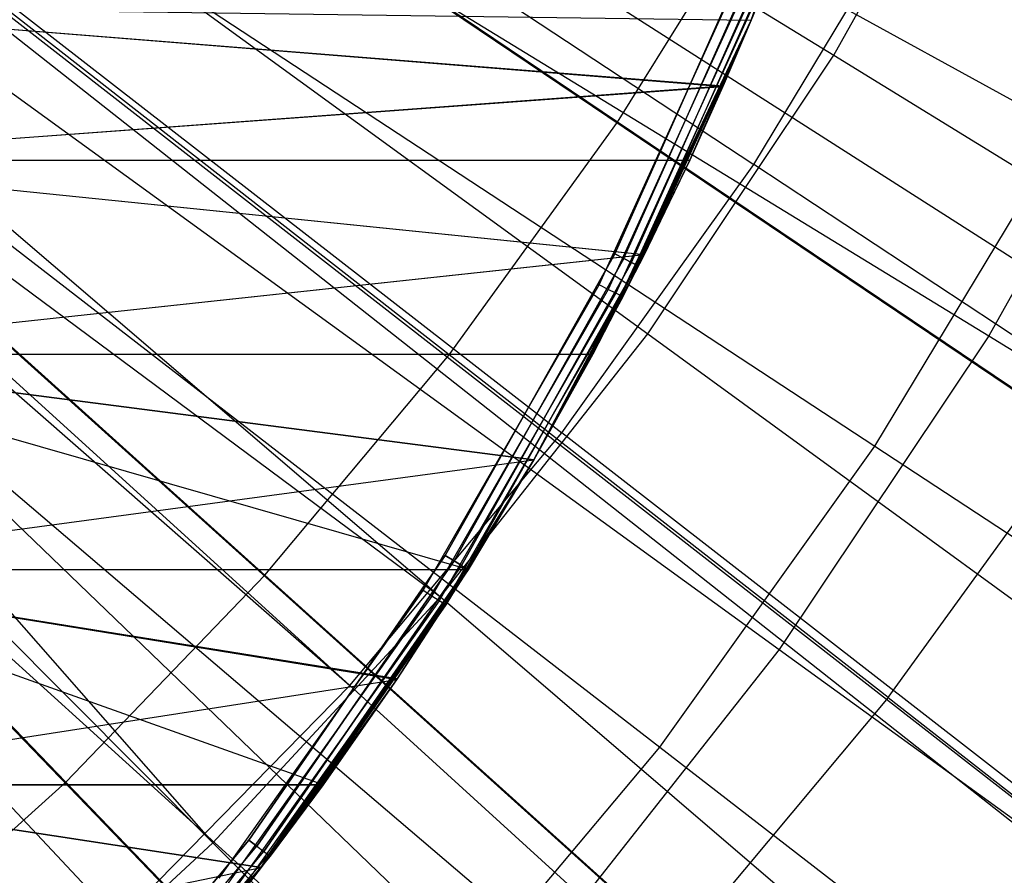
# Model space of a CAD drawing. Extents: x 0.05 to 6.09, y -3 to 3.03.
# Tile 60 of 124: x 3.51 to 3.65, y -0.44 to -0.31. Entities that reach past the tile are written whole.
import ezdxf

# ---------------------------------------------------------------- set-up
doc = ezdxf.new("R2010")
doc.units = 0
doc.header["$MEASUREMENT"] = 0
doc.layers.get('0').update_dxf_attribs({"color": 13, "linetype": 'CONTINUOUS'})

# ---------------------------------------------------------------- blocks, each defined once
blk = doc.blocks.new('PROFILE_SNOW_BALL_PLAFON_P')
at = {"color": 0}
for p, q in [((3.24739, -0.084, 6.41731), (3.8416, -0.464, 6.19636)), ((3.24739, -0.084, 6.41731), (3.8416, -0.464, 6.19636)), ((3.24503, -0.0876, 6.41733), (3.82996, -0.48179, 6.19645)), ((3.24503, -0.0876, 6.41733), (3.82996, -0.48179, 6.19645)), ((3.23722, -0.09834, 6.41739), (3.79132, -0.53491, 6.19673)), ((3.23722, -0.09834, 6.41739), (3.79132, -0.53491, 6.19673)), ((3.23722, -0.09834, 6.41739), (3.7937, -0.53187, 6.19672)), ((3.23722, -0.09834, 6.41739), (3.7937, -0.53187, 6.19672)), ((3.22968, -0.10732, 6.41744), (3.75404, -0.5793, 6.19701)), ((3.22968, -0.10732, 6.41744), (3.75404, -0.5793, 6.19701)), ((3.2257, -0.11162, 6.41747), (3.73433, -0.60056, 6.19716)), ((3.2257, -0.11162, 6.41747), (3.73433, -0.60056, 6.19716)), ((3.22101, -0.11633, 6.41751), (3.71116, -0.62385, 6.19733)), ((3.22101, -0.11633, 6.41751), (3.71116, -0.62385, 6.19733)), ((3.59751, -0.325, 6.31129), (3.52882, -0.27871, 6.33807)), ((3.59751, -0.325, 6.31129), (3.52882, -0.27871, 6.33807)), ((3.59751, -0.325, 6.31129), (3.61982, -0.28917, 6.31113)), ((3.59751, -0.325, 6.31129), (3.61982, -0.28917, 6.31113)), ((3.61774, -0.29794, 6.43905), (3.59708, -0.34438, 6.43905)), ((3.61774, -0.29794, 6.43905), (3.59708, -0.34438, 6.43905)), ((3.61774, -0.29795, 7.47534), (3.59708, -0.34438, 7.47534)), ((3.59708, -0.34438, 7.29535), (3.61774, -0.29795, 7.29535)), ((3.61774, -0.29795, 7.47534), (3.59708, -0.34438, 7.47534)), ((3.59708, -0.34438, 7.29535), (3.61774, -0.29795, 7.29535)), ((3.59843, -0.34505, 6.43935), (3.61915, -0.29849, 6.43935)), ((3.59843, -0.34505, 6.43935), (3.61915, -0.29849, 6.43935)), ((3.59843, -0.34505, 7.47564), (3.61915, -0.29849, 7.47564)), ((3.59843, -0.34505, 7.47564), (3.61915, -0.29849, 7.47564)), ((3.59843, -0.34505, 7.29505), (3.61915, -0.29849, 7.29505)), ((3.59843, -0.34505, 7.29505), (3.61915, -0.29849, 7.29505)), ((3.59957, -0.34563, 6.4402), (3.62034, -0.29896, 6.4402)), ((3.59957, -0.34563, 6.4402), (3.62034, -0.29896, 6.4402)), ((3.59957, -0.34563, 7.47649), (3.62034, -0.29896, 7.47649)), ((3.59957, -0.34563, 7.47649), (3.62034, -0.29896, 7.47649)), ((3.59957, -0.34563, 7.2942), (3.62034, -0.29896, 7.2942)), ((3.59957, -0.34563, 7.2942), (3.62034, -0.29896, 7.2942)), ((3.60033, -0.34601, 6.44148), (3.62113, -0.29927, 6.44148)), ((3.60033, -0.34601, 6.44148), (3.62113, -0.29927, 6.44148)), ((3.60033, -0.34601, 7.47777), (3.62113, -0.29927, 7.47777)), ((3.60033, -0.34601, 7.47777), (3.62113, -0.29927, 7.47777)), ((3.60033, -0.34601, 7.29292), (3.62113, -0.29927, 7.29292)), ((3.60033, -0.34601, 7.29292), (3.62113, -0.29927, 7.29292)), ((3.61712, -0.31005, 6.44299), (3.62113, -0.29927, 6.44148)), ((3.61712, -0.31005, 7.47927), (3.62113, -0.29927, 7.47777)), ((3.61712, -0.31005, 7.29141), (3.62113, -0.29927, 7.29292)), ((3.62141, -0.29938, 7.29141), (3.61712, -0.31005, 6.89571)), ((3.62141, -0.29938, 7.29141), (3.61712, -0.31005, 6.89571)), ((3.62141, -0.29938, 7.29141), (3.61712, -0.31005, 7.29141)), ((3.61712, -0.31005, 6.44299), (3.62141, -0.29938, 6.44299)), ((3.61712, -0.31005, 7.47927), (3.62141, -0.29938, 7.47927)), ((3.59478, -0.3489, 7.55126), (3.61625, -0.30172, 7.55126)), ((3.59478, -0.3489, 7.55126), (3.61625, -0.30172, 7.55126)), ((3.61765, -0.30228, 7.55096), (3.59612, -0.34959, 7.55096)), ((3.61765, -0.30228, 7.55096), (3.59612, -0.34959, 7.55096)), ((3.61884, -0.30275, 7.5501), (3.59726, -0.35017, 7.5501)), ((3.61884, -0.30275, 7.5501), (3.59726, -0.35017, 7.5501)), ((3.61963, -0.30307, 7.54882), (3.59802, -0.35056, 7.54882)), ((3.61963, -0.30307, 7.54882), (3.59802, -0.35056, 7.54882)), ((3.61712, -0.31005, 7.54732), (3.61963, -0.30307, 7.54882)), ((3.61991, -0.30318, 7.54732), (3.61712, -0.31005, 7.47927)), ((3.61991, -0.30318, 7.54732), (3.61712, -0.31005, 7.47927)), ((3.61991, -0.30318, 7.54732), (3.61712, -0.31005, 7.54732)), ((3.46539, -0.30794, 6.77258), (3.61297, -0.31977, 6.75901)), ((3.46539, -0.30794, 6.77258), (3.61297, -0.31977, 6.75901)), ((3.46539, -0.30794, 6.89292), (3.613, -0.3197, 6.90643)), ((3.46539, -0.30794, 6.89292), (3.613, -0.3197, 6.90643)), ((3.46539, -0.30794, 6.89292), (3.61712, -0.31005, 6.89571)), ((3.46539, -0.30794, 6.89292), (3.61712, -0.31005, 6.89571)), ((3.61798, -0.30794, 6.77258), (3.61712, -0.31005, 6.44299)), ((3.61798, -0.30794, 6.77258), (3.61712, -0.31005, 6.44299)), ((3.61712, -0.31005, 6.89571), (3.61798, -0.30796, 6.89294)), ((3.61712, -0.31005, 6.89571), (3.61798, -0.30796, 6.89294)), ((3.57276, -0.35919, 6.31147), (3.50746, -0.3082, 6.33823)), ((3.57276, -0.35919, 6.31147), (3.50746, -0.3082, 6.33823)), ((3.59386, -0.35913, 6.9301), (3.61712, -0.31005, 7.29141)), ((3.59386, -0.35913, 6.9301), (3.61712, -0.31005, 7.29141)), ((3.59386, -0.35913, 6.7354), (3.61712, -0.31005, 6.44299)), ((3.59386, -0.35913, 6.7354), (3.61712, -0.31005, 6.44299)), ((3.59802, -0.35056, 7.54882), (3.61712, -0.31005, 7.54732)), ((3.59802, -0.35056, 7.54882), (3.61712, -0.31005, 7.54732)), ((3.61712, -0.31005, 7.54732), (3.59828, -0.3507, 7.54732)), ((3.61712, -0.31005, 7.54732), (3.59828, -0.3507, 7.54732)), ((3.61712, -0.31005, 6.44299), (3.60033, -0.34601, 6.44148)), ((3.61712, -0.31005, 6.44299), (3.60033, -0.34601, 6.44148)), ((3.60033, -0.34601, 7.47777), (3.61712, -0.31005, 7.47927)), ((3.60033, -0.34601, 7.47777), (3.61712, -0.31005, 7.47927)), ((3.60033, -0.34601, 7.29292), (3.61712, -0.31005, 7.29141)), ((3.60033, -0.34601, 7.29292), (3.61712, -0.31005, 7.29141)), ((3.61712, -0.31005, 7.29141), (3.6006, -0.34614, 7.29141)), ((3.6006, -0.34614, 6.44299), (3.61712, -0.31005, 6.44299)), ((3.61712, -0.31005, 7.54732), (3.6006, -0.34614, 7.47927)), ((3.6006, -0.34614, 7.47927), (3.61712, -0.31005, 7.47927)), ((3.61712, -0.31005, 7.54732), (3.6006, -0.34614, 7.47927)), ((3.6006, -0.34614, 6.44299), (3.61712, -0.31005, 6.44299)), ((3.6006, -0.34614, 7.47927), (3.61712, -0.31005, 7.47927)), ((3.61712, -0.31005, 7.29141), (3.6006, -0.34614, 7.29141)), ((3.60143, -0.34448, 6.74145), (3.61712, -0.31005, 6.44299)), ((3.60143, -0.34448, 6.74145), (3.61712, -0.31005, 6.44299)), ((3.60144, -0.34447, 6.92405), (3.61712, -0.31005, 7.29141)), ((3.60144, -0.34447, 6.92405), (3.61712, -0.31005, 7.29141)), ((3.61712, -0.31005, 7.29141), (3.6081, -0.33059, 6.91556)), ((3.61712, -0.31005, 7.29141), (3.6081, -0.33059, 6.91556)), ((3.6081, -0.33059, 6.74994), (3.61712, -0.31005, 6.44299)), ((3.6081, -0.33059, 6.74994), (3.61712, -0.31005, 6.44299)), ((3.61718, -0.30988, 6.77001), (3.61297, -0.31977, 6.75901)), ((3.61718, -0.30988, 6.77001), (3.61297, -0.31977, 6.75901)), ((3.61712, -0.31005, 6.44299), (3.61297, -0.31977, 6.75901)), ((3.61712, -0.31005, 6.44299), (3.61297, -0.31977, 6.75901)), ((3.61712, -0.31005, 7.29141), (3.613, -0.3197, 6.90643)), ((3.613, -0.3197, 6.90643), (3.61712, -0.31005, 6.89571)), ((3.61712, -0.31005, 7.29141), (3.613, -0.3197, 6.90643)), ((3.613, -0.3197, 6.90643), (3.61712, -0.31005, 6.89571)), ((3.61718, -0.30988, 6.77001), (3.61712, -0.31005, 6.44299)), ((3.61718, -0.30988, 6.77001), (3.61712, -0.31005, 6.44299)), ((3.61712, -0.31005, 7.29141), (3.61712, -0.31005, 6.89571)), ((3.61712, -0.31005, 7.29141), (3.61712, -0.31005, 6.89571)), ((3.61712, -0.31005, 7.54732), (3.61712, -0.31005, 7.47927)), ((3.61712, -0.31005, 7.54732), (3.61712, -0.31005, 7.47927)), ((3.46539, -0.33059, 6.91556), (3.613, -0.3197, 6.90643)), ((3.46539, -0.33059, 6.91556), (3.613, -0.3197, 6.90643)), ((3.6081, -0.33059, 6.91556), (3.613, -0.3197, 6.90643)), ((3.6081, -0.33059, 6.91556), (3.613, -0.3197, 6.90643)), ((3.46539, -0.33059, 6.74994), (3.61297, -0.31977, 6.75901)), ((3.46539, -0.33059, 6.74994), (3.61297, -0.31977, 6.75901)), ((3.61297, -0.31977, 6.75901), (3.6081, -0.33059, 6.74994)), ((3.61297, -0.31977, 6.75901), (3.6081, -0.33059, 6.74994)), ((3.57276, -0.35919, 6.31147), (3.59751, -0.325, 6.31129)), ((3.57276, -0.35919, 6.31147), (3.59751, -0.325, 6.31129)), ((3.66537, -0.37076, 6.28172), (3.59751, -0.325, 6.31129)), ((3.66537, -0.37076, 6.28172), (3.59751, -0.325, 6.31129)), ((3.46539, -0.33059, 6.74994), (3.6081, -0.33059, 6.74994)), ((3.46539, -0.33059, 6.74994), (3.6081, -0.33059, 6.74994)), ((3.46539, -0.33059, 6.74994), (3.60143, -0.34448, 6.74145)), ((3.46539, -0.33059, 6.74994), (3.60143, -0.34448, 6.74145)), ((3.46539, -0.33059, 6.91556), (3.60144, -0.34447, 6.92405)), ((3.46539, -0.33059, 6.91556), (3.60144, -0.34447, 6.92405)), ((3.46539, -0.33059, 6.91556), (3.6081, -0.33059, 6.91556)), ((3.46539, -0.33059, 6.91556), (3.6081, -0.33059, 6.91556)), ((3.6081, -0.33059, 6.74994), (3.60143, -0.34448, 6.74145)), ((3.6081, -0.33059, 6.74994), (3.60143, -0.34448, 6.74145)), ((3.60144, -0.34447, 6.92405), (3.6081, -0.33059, 6.91556)), ((3.60144, -0.34447, 6.92405), (3.6081, -0.33059, 6.91556)), ((3.54568, -0.39158, 6.31168), (3.4841, -0.33614, 6.3384)), ((3.54568, -0.39158, 6.31168), (3.4841, -0.33614, 6.3384)), ((3.46539, -0.35913, 6.9301), (3.60144, -0.34447, 6.92405)), ((3.46539, -0.35913, 6.9301), (3.60144, -0.34447, 6.92405)), ((3.46539, -0.35913, 6.7354), (3.60143, -0.34448, 6.74145)), ((3.46539, -0.35913, 6.7354), (3.60143, -0.34448, 6.74145)), ((3.59708, -0.34438, 6.43905), (3.57219, -0.38869, 6.43905)), ((3.59708, -0.34438, 7.47534), (3.57219, -0.38869, 7.47534)), ((3.57219, -0.38869, 7.29535), (3.59708, -0.34438, 7.29535)), ((3.59708, -0.34438, 6.43905), (3.57219, -0.38869, 6.43905)), ((3.59708, -0.34438, 7.47534), (3.57219, -0.38869, 7.47534)), ((3.57219, -0.38869, 7.29535), (3.59708, -0.34438, 7.29535)), ((3.57347, -0.38949, 6.43935), (3.59843, -0.34505, 6.43935)), ((3.57347, -0.38949, 6.43935), (3.59843, -0.34505, 6.43935)), ((3.59843, -0.34505, 7.47564), (3.57347, -0.38949, 7.47564)), ((3.59843, -0.34505, 7.47564), (3.57347, -0.38949, 7.47564)), ((3.57347, -0.38949, 7.29505), (3.59843, -0.34505, 7.29505)), ((3.57347, -0.38949, 7.29505), (3.59843, -0.34505, 7.29505)), ((3.57455, -0.39016, 6.4402), (3.59957, -0.34563, 6.4402)), ((3.57455, -0.39016, 6.4402), (3.59957, -0.34563, 6.4402)), ((3.59957, -0.34563, 7.47649), (3.57455, -0.39016, 7.47649)), ((3.59957, -0.34563, 7.47649), (3.57455, -0.39016, 7.47649)), ((3.57455, -0.39016, 7.2942), (3.59957, -0.34563, 7.2942)), ((3.57455, -0.39016, 7.2942), (3.59957, -0.34563, 7.2942)), ((3.59386, -0.35913, 6.9301), (3.60144, -0.34447, 6.92405)), ((3.59386, -0.35913, 6.9301), (3.60144, -0.34447, 6.92405)), ((3.60143, -0.34448, 6.74145), (3.59386, -0.35913, 6.7354)), ((3.60143, -0.34448, 6.74145), (3.59386, -0.35913, 6.7354)), ((3.59708, -0.34438, 6.43905), (3.59843, -0.34505, 6.43935)), ((3.59708, -0.34438, 6.43905), (3.59843, -0.34505, 6.43935)), ((3.59708, -0.34438, 7.47534), (3.59843, -0.34505, 7.47564)), ((3.59708, -0.34438, 7.47534), (3.59843, -0.34505, 7.47564)), ((3.59843, -0.34505, 7.29505), (3.59708, -0.34438, 7.29535)), ((3.59843, -0.34505, 7.29505), (3.59708, -0.34438, 7.29535)), ((3.59843, -0.34505, 6.43935), (3.59957, -0.34563, 6.4402)), ((3.59843, -0.34505, 6.43935), (3.59957, -0.34563, 6.4402)), ((3.59843, -0.34505, 7.47564), (3.59957, -0.34563, 7.47649)), ((3.59843, -0.34505, 7.47564), (3.59957, -0.34563, 7.47649)), ((3.59957, -0.34563, 7.2942), (3.59843, -0.34505, 7.29505)), ((3.59957, -0.34563, 7.2942), (3.59843, -0.34505, 7.29505)), ((3.59957, -0.34563, 6.4402), (3.60033, -0.34601, 6.44148)), ((3.59957, -0.34563, 6.4402), (3.60033, -0.34601, 6.44148)), ((3.59957, -0.34563, 7.47649), (3.60033, -0.34601, 7.47777)), ((3.59957, -0.34563, 7.47649), (3.60033, -0.34601, 7.47777)), ((3.60033, -0.34601, 7.29292), (3.59957, -0.34563, 7.2942)), ((3.60033, -0.34601, 7.29292), (3.59957, -0.34563, 7.2942)), ((3.57528, -0.39062, 6.44148), (3.60033, -0.34601, 6.44148)), ((3.57528, -0.39062, 6.44148), (3.60033, -0.34601, 6.44148)), ((3.60033, -0.34601, 7.47777), (3.57528, -0.39062, 7.47777)), ((3.60033, -0.34601, 7.47777), (3.57528, -0.39062, 7.47777)), ((3.57528, -0.39062, 7.29292), (3.60033, -0.34601, 7.29292)), ((3.57528, -0.39062, 7.29292), (3.60033, -0.34601, 7.29292)), ((3.60033, -0.34601, 6.44148), (3.58522, -0.37466, 6.44299)), ((3.60033, -0.34601, 6.44148), (3.58522, -0.37466, 6.44299)), ((3.60033, -0.34601, 7.47777), (3.58522, -0.37466, 7.47927)), ((3.60033, -0.34601, 7.47777), (3.58522, -0.37466, 7.47927)), ((3.58522, -0.37466, 7.29141), (3.60033, -0.34601, 7.29292)), ((3.58522, -0.37466, 7.29141), (3.60033, -0.34601, 7.29292)), ((3.58522, -0.37466, 6.93384), (3.6006, -0.34614, 7.29141)), ((3.6006, -0.34614, 7.29141), (3.58522, -0.37466, 7.29141)), ((3.58522, -0.37466, 6.93384), (3.6006, -0.34614, 7.29141)), ((3.58522, -0.37466, 6.73166), (3.6006, -0.34614, 6.44299)), ((3.58522, -0.37466, 6.73166), (3.6006, -0.34614, 6.44299)), ((3.58522, -0.37466, 6.44299), (3.6006, -0.34614, 6.44299)), ((3.58522, -0.37466, 7.47927), (3.6006, -0.34614, 7.47927)), ((3.58522, -0.37466, 6.44299), (3.6006, -0.34614, 6.44299)), ((3.58522, -0.37466, 7.47927), (3.6006, -0.34614, 7.47927)), ((3.6006, -0.34614, 7.29141), (3.58522, -0.37466, 7.29141)), ((3.59386, -0.35913, 6.9301), (3.6006, -0.34614, 7.29141)), ((3.59386, -0.35913, 6.9301), (3.6006, -0.34614, 7.29141)), ((3.59386, -0.35913, 6.7354), (3.6006, -0.34614, 6.44299)), ((3.59386, -0.35913, 6.7354), (3.6006, -0.34614, 6.44299)), ((3.59828, -0.3507, 7.54732), (3.6006, -0.34614, 7.47927)), ((3.59828, -0.3507, 7.54732), (3.6006, -0.34614, 7.47927)), ((3.6006, -0.34614, 6.44299), (3.60033, -0.34601, 6.44148)), ((3.6006, -0.34614, 6.44299), (3.60033, -0.34601, 6.44148)), ((3.6006, -0.34614, 7.47927), (3.60033, -0.34601, 7.47777)), ((3.6006, -0.34614, 7.47927), (3.60033, -0.34601, 7.47777)), ((3.6006, -0.34614, 7.29141), (3.60033, -0.34601, 7.29292)), ((3.6006, -0.34614, 7.29141), (3.60033, -0.34601, 7.29292)), ((3.56894, -0.39384, 7.55126), (3.59478, -0.3489, 7.55126)), ((3.56894, -0.39384, 7.55126), (3.59478, -0.3489, 7.55126)), ((3.59612, -0.34959, 7.55096), (3.57021, -0.39465, 7.55096)), ((3.59612, -0.34959, 7.55096), (3.57021, -0.39465, 7.55096)), ((3.59612, -0.34959, 7.55096), (3.59478, -0.3489, 7.55126)), ((3.59612, -0.34959, 7.55096), (3.59478, -0.3489, 7.55126)), ((3.59726, -0.35017, 7.5501), (3.59612, -0.34959, 7.55096)), ((3.59726, -0.35017, 7.5501), (3.59612, -0.34959, 7.55096)), ((3.59726, -0.35017, 7.5501), (3.57128, -0.39534, 7.5501)), ((3.59726, -0.35017, 7.5501), (3.57128, -0.39534, 7.5501)), ((3.59802, -0.35056, 7.54882), (3.572, -0.3958, 7.54882)), ((3.59802, -0.35056, 7.54882), (3.572, -0.3958, 7.54882)), ((3.58522, -0.37466, 7.54732), (3.59802, -0.35056, 7.54882)), ((3.58522, -0.37466, 7.54732), (3.59802, -0.35056, 7.54882)), ((3.59828, -0.3507, 7.54732), (3.58522, -0.37466, 7.47927)), ((3.59828, -0.3507, 7.54732), (3.58522, -0.37466, 7.47927)), ((3.59828, -0.3507, 7.54732), (3.58522, -0.37466, 7.54732)), ((3.59828, -0.3507, 7.54732), (3.58522, -0.37466, 7.54732)), ((3.59802, -0.35056, 7.54882), (3.59726, -0.35017, 7.5501)), ((3.59802, -0.35056, 7.54882), (3.59726, -0.35017, 7.5501)), ((3.59828, -0.3507, 7.54732), (3.59802, -0.35056, 7.54882)), ((3.59828, -0.3507, 7.54732), (3.59802, -0.35056, 7.54882)), ((3.46539, -0.35913, 6.7354), (3.59386, -0.35913, 6.7354)), ((3.57554, -0.39076, 6.73039), (3.46539, -0.35913, 6.7354)), ((3.57554, -0.39076, 6.73039), (3.46539, -0.35913, 6.7354)), ((3.58522, -0.37466, 6.73166), (3.46539, -0.35913, 6.7354)), ((3.58522, -0.37466, 6.73166), (3.46539, -0.35913, 6.7354)), ((3.46539, -0.35913, 6.7354), (3.59386, -0.35913, 6.7354)), ((3.46539, -0.35913, 6.9301), (3.58522, -0.37466, 6.93384)), ((3.46539, -0.35913, 6.9301), (3.58522, -0.37466, 6.93384)), ((3.46539, -0.35913, 6.9301), (3.59386, -0.35913, 6.9301)), ((3.46539, -0.35913, 6.9301), (3.59386, -0.35913, 6.9301)), ((3.54568, -0.39158, 6.31168), (3.57276, -0.35919, 6.31147)), ((3.54568, -0.39158, 6.31168), (3.57276, -0.35919, 6.31147)), ((3.63726, -0.40958, 6.28193), (3.57276, -0.35919, 6.31147)), ((3.63726, -0.40958, 6.28193), (3.57276, -0.35919, 6.31147)), ((3.58522, -0.37466, 6.93384), (3.59386, -0.35913, 6.9301)), ((3.59386, -0.35913, 6.7354), (3.58522, -0.37466, 6.73166)), ((3.59386, -0.35913, 6.7354), (3.58522, -0.37466, 6.73166)), ((3.58522, -0.37466, 6.93384), (3.59386, -0.35913, 6.9301)), ((3.45885, -0.36238, 6.33859), (3.51641, -0.42199, 6.31189)), ((3.45885, -0.36238, 6.33859), (3.51641, -0.42199, 6.31189)), ((3.63726, -0.40958, 6.28193), (3.66537, -0.37076, 6.28172)), ((3.63726, -0.40958, 6.28193), (3.66537, -0.37076, 6.28172)), ((3.46539, -0.39076, 6.93511), (3.58522, -0.37466, 6.93384)), ((3.46539, -0.39076, 6.93511), (3.58522, -0.37466, 6.93384)), ((3.58522, -0.37466, 7.54732), (3.572, -0.3958, 7.54882)), ((3.58522, -0.37466, 7.54732), (3.572, -0.3958, 7.54882)), ((3.58522, -0.37466, 7.54732), (3.57225, -0.39596, 7.54732)), ((3.58522, -0.37466, 7.54732), (3.57225, -0.39596, 7.54732)), ((3.58522, -0.37466, 6.44299), (3.57528, -0.39062, 6.44148)), ((3.58522, -0.37466, 6.44299), (3.57528, -0.39062, 6.44148)), ((3.57528, -0.39062, 7.47777), (3.58522, -0.37466, 7.47927)), ((3.57528, -0.39062, 7.47777), (3.58522, -0.37466, 7.47927)), ((3.58522, -0.37466, 7.29141), (3.57528, -0.39062, 7.29292)), ((3.58522, -0.37466, 7.29141), (3.57528, -0.39062, 7.29292)), ((3.58522, -0.37466, 7.29141), (3.57553, -0.39078, 7.29141)), ((3.57553, -0.39077, 6.44299), (3.58522, -0.37466, 6.44299)), ((3.58522, -0.37466, 7.54732), (3.57553, -0.39078, 7.47927)), ((3.57553, -0.39078, 7.47927), (3.58522, -0.37466, 7.47927)), ((3.58522, -0.37466, 7.54732), (3.57553, -0.39078, 7.47927)), ((3.57553, -0.39077, 6.44299), (3.58522, -0.37466, 6.44299)), ((3.57553, -0.39078, 7.47927), (3.58522, -0.37466, 7.47927)), ((3.58522, -0.37466, 7.29141), (3.57553, -0.39078, 7.29141)), ((3.57554, -0.39076, 6.93511), (3.58522, -0.37466, 6.93384)), ((3.58522, -0.37466, 6.73166), (3.57554, -0.39076, 6.73039)), ((3.58522, -0.37466, 6.73166), (3.57554, -0.39076, 6.73039)), ((3.57554, -0.39076, 6.93511), (3.58522, -0.37466, 6.93384)), ((3.58522, -0.37466, 6.93384), (3.58522, -0.37466, 7.29141)), ((3.58522, -0.37466, 6.93384), (3.58522, -0.37466, 7.29141)), ((3.58522, -0.37466, 6.73166), (3.58522, -0.37466, 6.44299)), ((3.58522, -0.37466, 6.73166), (3.58522, -0.37466, 6.44299)), ((3.58522, -0.37466, 7.54732), (3.58522, -0.37466, 7.47927)), ((3.58522, -0.37466, 7.54732), (3.58522, -0.37466, 7.47927)), ((3.57219, -0.38869, 6.43905), (3.5433, -0.4305, 6.43905)), ((3.57219, -0.38869, 7.47534), (3.5433, -0.4305, 7.47534)), ((3.5433, -0.4305, 7.29535), (3.57219, -0.38869, 7.29535)), ((3.57219, -0.38869, 6.43905), (3.5433, -0.4305, 6.43905)), ((3.57219, -0.38869, 7.47534), (3.5433, -0.4305, 7.47534)), ((3.5433, -0.4305, 7.29535), (3.57219, -0.38869, 7.29535)), ((3.57219, -0.38869, 6.43905), (3.57347, -0.38949, 6.43935)), ((3.57219, -0.38869, 6.43905), (3.57347, -0.38949, 6.43935)), ((3.57219, -0.38869, 7.47534), (3.57347, -0.38949, 7.47564)), ((3.57219, -0.38869, 7.47534), (3.57347, -0.38949, 7.47564)), ((3.57347, -0.38949, 7.29505), (3.57219, -0.38869, 7.29535)), ((3.57347, -0.38949, 7.29505), (3.57219, -0.38869, 7.29535)), ((3.54449, -0.43141, 6.43935), (3.57347, -0.38949, 6.43935)), ((3.54449, -0.43141, 6.43935), (3.57347, -0.38949, 6.43935)), ((3.57347, -0.38949, 7.47564), (3.54449, -0.43141, 7.47564)), ((3.57347, -0.38949, 7.47564), (3.54449, -0.43141, 7.47564)), ((3.54449, -0.43141, 7.29505), (3.57347, -0.38949, 7.29505)), ((3.54449, -0.43141, 7.29505), (3.57347, -0.38949, 7.29505)), ((3.54551, -0.43218, 6.4402), (3.57455, -0.39016, 6.4402)), ((3.54551, -0.43218, 6.4402), (3.57455, -0.39016, 6.4402)), ((3.57455, -0.39016, 7.47649), (3.54551, -0.43219, 7.47649)), ((3.57455, -0.39016, 7.47649), (3.54551, -0.43219, 7.47649)), ((3.57455, -0.39016, 7.2942), (3.54551, -0.43219, 7.2942)), ((3.57455, -0.39016, 7.2942), (3.54551, -0.43219, 7.2942)), ((3.54619, -0.4327, 6.44148), (3.57528, -0.39062, 6.44148)), ((3.54619, -0.4327, 6.44148), (3.57528, -0.39062, 6.44148)), ((3.57528, -0.39062, 7.47777), (3.54619, -0.4327, 7.47777)), ((3.57528, -0.39062, 7.47777), (3.54619, -0.4327, 7.47777)), ((3.54619, -0.4327, 7.29292), (3.57528, -0.39062, 7.29292)), ((3.54619, -0.4327, 7.29292), (3.57528, -0.39062, 7.29292)), ((3.57347, -0.38949, 6.43935), (3.57455, -0.39016, 6.4402)), ((3.57347, -0.38949, 6.43935), (3.57455, -0.39016, 6.4402)), ((3.57347, -0.38949, 7.47564), (3.57455, -0.39016, 7.47649)), ((3.57347, -0.38949, 7.47564), (3.57455, -0.39016, 7.47649)), ((3.57455, -0.39016, 7.2942), (3.57347, -0.38949, 7.29505)), ((3.57455, -0.39016, 7.2942), (3.57347, -0.38949, 7.29505)), ((3.57455, -0.39016, 6.4402), (3.57528, -0.39062, 6.44148)), ((3.57455, -0.39016, 6.4402), (3.57528, -0.39062, 6.44148)), ((3.57455, -0.39016, 7.47649), (3.57528, -0.39062, 7.47777)), ((3.57455, -0.39016, 7.47649), (3.57528, -0.39062, 7.47777)), ((3.57455, -0.39016, 7.2942), (3.57528, -0.39062, 7.29292)), ((3.57455, -0.39016, 7.2942), (3.57528, -0.39062, 7.29292)), ((3.57553, -0.39077, 6.44299), (3.57528, -0.39062, 6.44148)), ((3.57553, -0.39077, 6.44299), (3.57528, -0.39062, 6.44148)), ((3.57553, -0.39078, 7.47927), (3.57528, -0.39062, 7.47777)), ((3.57553, -0.39078, 7.47927), (3.57528, -0.39062, 7.47777)), ((3.57553, -0.39078, 7.29141), (3.57528, -0.39062, 7.29292)), ((3.57553, -0.39078, 7.29141), (3.57528, -0.39062, 7.29292)), ((3.46539, -0.39076, 6.73039), (3.57554, -0.39076, 6.73039)), ((3.55423, -0.42239, 6.7354), (3.46539, -0.39076, 6.73039)), ((3.55423, -0.42239, 6.7354), (3.46539, -0.39076, 6.73039)), ((3.56512, -0.40682, 6.73166), (3.46539, -0.39076, 6.73039)), ((3.56512, -0.40682, 6.73166), (3.46539, -0.39076, 6.73039)), ((3.46539, -0.39076, 6.73039), (3.57554, -0.39076, 6.73039)), ((3.46539, -0.39076, 6.93511), (3.56505, -0.40692, 6.93383)), ((3.46539, -0.39076, 6.93511), (3.56505, -0.40692, 6.93383)), ((3.46539, -0.39076, 6.93511), (3.57554, -0.39076, 6.93511)), ((3.46539, -0.39076, 6.93511), (3.57554, -0.39076, 6.93511)), ((3.54568, -0.39158, 6.31168), (3.51641, -0.42199, 6.31189)), ((3.54568, -0.39158, 6.31168), (3.51641, -0.42199, 6.31189)), ((3.54568, -0.39158, 6.31168), (3.60651, -0.44636, 6.28216)), ((3.54568, -0.39158, 6.31168), (3.60651, -0.44636, 6.28216)), ((3.54643, -0.43288, 6.44299), (3.57554, -0.39076, 6.73039)), ((3.54643, -0.43288, 6.44299), (3.57554, -0.39076, 6.73039)), ((3.54643, -0.43288, 6.44299), (3.57553, -0.39077, 6.44299)), ((3.54643, -0.43288, 6.44299), (3.57553, -0.39077, 6.44299)), ((3.57553, -0.39078, 7.29141), (3.54643, -0.43289, 7.29141)), ((3.54643, -0.43289, 7.47927), (3.57553, -0.39078, 7.47927)), ((3.54643, -0.43289, 7.47927), (3.57553, -0.39078, 7.47927)), ((3.57553, -0.39078, 7.29141), (3.54643, -0.43289, 7.29141)), ((3.56505, -0.40692, 6.93383), (3.57554, -0.39076, 6.93511)), ((3.56505, -0.40692, 6.93383), (3.57554, -0.39076, 6.93511)), ((3.56505, -0.40692, 6.93383), (3.57553, -0.39078, 7.29141)), ((3.56505, -0.40692, 6.93383), (3.57553, -0.39078, 7.29141)), ((3.57554, -0.39076, 6.73039), (3.56512, -0.40682, 6.73166)), ((3.57554, -0.39076, 6.73039), (3.56512, -0.40682, 6.73166)), ((3.57225, -0.39596, 7.54732), (3.57553, -0.39078, 7.47927)), ((3.57225, -0.39596, 7.54732), (3.57553, -0.39078, 7.47927)), ((3.57554, -0.39076, 6.93511), (3.57553, -0.39078, 7.29141)), ((3.57554, -0.39076, 6.93511), (3.57553, -0.39078, 7.29141)), ((3.57553, -0.39077, 6.44299), (3.57554, -0.39076, 6.73039)), ((3.57553, -0.39077, 6.44299), (3.57554, -0.39076, 6.73039)), ((3.53895, -0.43612, 7.55126), (3.56894, -0.39384, 7.55126)), ((3.53895, -0.43612, 7.55126), (3.56894, -0.39384, 7.55126)), ((3.57021, -0.39465, 7.55096), (3.54014, -0.43705, 7.55096)), ((3.57021, -0.39465, 7.55096), (3.54014, -0.43705, 7.55096)), ((3.57021, -0.39465, 7.55096), (3.56894, -0.39384, 7.55126)), ((3.57021, -0.39465, 7.55096), (3.56894, -0.39384, 7.55126)), ((3.57128, -0.39534, 7.5501), (3.57021, -0.39465, 7.55096)), ((3.57128, -0.39534, 7.5501), (3.57021, -0.39465, 7.55096)), ((3.57128, -0.39534, 7.5501), (3.54114, -0.43784, 7.5501)), ((3.57128, -0.39534, 7.5501), (3.54114, -0.43784, 7.5501)), ((3.572, -0.3958, 7.54882), (3.54182, -0.43836, 7.54882)), ((3.572, -0.3958, 7.54882), (3.54182, -0.43836, 7.54882)), ((3.54515, -0.43455, 7.54732), (3.572, -0.3958, 7.54882)), ((3.54515, -0.43455, 7.54732), (3.572, -0.3958, 7.54882)), ((3.57225, -0.39596, 7.54732), (3.54515, -0.43455, 7.54732)), ((3.57225, -0.39596, 7.54732), (3.54515, -0.43455, 7.54732)), ((3.57225, -0.39596, 7.54732), (3.54643, -0.43289, 7.47927)), ((3.57225, -0.39596, 7.54732), (3.54643, -0.43289, 7.47927)), ((3.572, -0.3958, 7.54882), (3.57128, -0.39534, 7.5501)), ((3.572, -0.3958, 7.54882), (3.57128, -0.39534, 7.5501)), ((3.57225, -0.39596, 7.54732), (3.572, -0.3958, 7.54882)), ((3.57225, -0.39596, 7.54732), (3.572, -0.3958, 7.54882)), ((3.46539, -0.42239, 6.9301), (3.56505, -0.40692, 6.93383)), ((3.46539, -0.42239, 6.9301), (3.56505, -0.40692, 6.93383)), ((3.56512, -0.40682, 6.73166), (3.54643, -0.43288, 6.44299)), ((3.56512, -0.40682, 6.73166), (3.54643, -0.43288, 6.44299)), ((3.54643, -0.43289, 7.29141), (3.56505, -0.40692, 6.93383)), ((3.54643, -0.43289, 7.29141), (3.56505, -0.40692, 6.93383)), ((3.56512, -0.40682, 6.73166), (3.55423, -0.42239, 6.7354)), ((3.56512, -0.40682, 6.73166), (3.55423, -0.42239, 6.7354)), ((3.55423, -0.42239, 6.9301), (3.56505, -0.40692, 6.93383)), ((3.55423, -0.42239, 6.9301), (3.56505, -0.40692, 6.93383)), ((3.63726, -0.40958, 6.28193), (3.60651, -0.44636, 6.28216)), ((3.63726, -0.40958, 6.28193), (3.60651, -0.44636, 6.28216)), ((3.63726, -0.40958, 6.28193), (3.70101, -0.4594, 6.24958)), ((3.63726, -0.40958, 6.28193), (3.70101, -0.4594, 6.24958)), ((3.54515, -0.43455, 6.74023), (3.46539, -0.42239, 6.7354)), ((3.54515, -0.43455, 6.74023), (3.46539, -0.42239, 6.7354)), ((3.55423, -0.42239, 6.7354), (3.46539, -0.42239, 6.7354)), ((3.55423, -0.42239, 6.7354), (3.46539, -0.42239, 6.7354)), ((3.46539, -0.42239, 6.9301), (3.54515, -0.43455, 6.92527)), ((3.46539, -0.42239, 6.9301), (3.54515, -0.43455, 6.92527)), ((3.46539, -0.42239, 6.9301), (3.55423, -0.42239, 6.9301)), ((3.46539, -0.42239, 6.9301), (3.55423, -0.42239, 6.9301)), ((3.48509, -0.45029, 6.31212), (3.51641, -0.42199, 6.31189)), ((3.48509, -0.45029, 6.31212), (3.51641, -0.42199, 6.31189)), ((3.57327, -0.4809, 6.2824), (3.51641, -0.42199, 6.31189)), ((3.57327, -0.4809, 6.2824), (3.51641, -0.42199, 6.31189)), ((3.54515, -0.43455, 6.92527), (3.55423, -0.42239, 6.9301)), ((3.55423, -0.42239, 6.7354), (3.54515, -0.43455, 6.74023)), ((3.55423, -0.42239, 6.7354), (3.54515, -0.43455, 6.74023)), ((3.54515, -0.43455, 6.92527), (3.55423, -0.42239, 6.9301)), ((3.55423, -0.42239, 6.9301), (3.54643, -0.43289, 7.29141)), ((3.55423, -0.42239, 6.9301), (3.54643, -0.43289, 7.29141)), ((3.55423, -0.42239, 6.7354), (3.54643, -0.43288, 6.44299)), ((3.55423, -0.42239, 6.7354), (3.54643, -0.43288, 6.44299)), ((3.5433, -0.4305, 6.43905), (3.51064, -0.46944, 6.43905)), ((3.5433, -0.4305, 7.47534), (3.51064, -0.46944, 7.47534)), ((3.51064, -0.46944, 7.29535), (3.5433, -0.4305, 7.29535)), ((3.5433, -0.4305, 6.43905), (3.51064, -0.46944, 6.43905)), ((3.5433, -0.4305, 7.47534), (3.51064, -0.46944, 7.47534)), ((3.51064, -0.46944, 7.29535), (3.5433, -0.4305, 7.29535)), ((3.5433, -0.4305, 6.43905), (3.54449, -0.43141, 6.43935)), ((3.5433, -0.4305, 6.43905), (3.54449, -0.43141, 6.43935)), ((3.5433, -0.4305, 7.47534), (3.54449, -0.43141, 7.47564)), ((3.5433, -0.4305, 7.47534), (3.54449, -0.43141, 7.47564)), ((3.54449, -0.43141, 7.29505), (3.5433, -0.4305, 7.29535)), ((3.54449, -0.43141, 7.29505), (3.5433, -0.4305, 7.29535)), ((3.51175, -0.47046, 6.43935), (3.54449, -0.43141, 6.43935)), ((3.51175, -0.47046, 6.43935), (3.54449, -0.43141, 6.43935)), ((3.51175, -0.47046, 7.47564), (3.54449, -0.43141, 7.47564)), ((3.51175, -0.47046, 7.47564), (3.54449, -0.43141, 7.47564)), ((3.51175, -0.47046, 7.29505), (3.54449, -0.43141, 7.29505)), ((3.51175, -0.47046, 7.29505), (3.54449, -0.43141, 7.29505)), ((3.51269, -0.47132, 6.4402), (3.54551, -0.43218, 6.4402)), ((3.51269, -0.47132, 6.4402), (3.54551, -0.43218, 6.4402)), ((3.51269, -0.47133, 7.47649), (3.54551, -0.43219, 7.47649)), ((3.51269, -0.47133, 7.47649), (3.54551, -0.43219, 7.47649)), ((3.51269, -0.47133, 7.2942), (3.54551, -0.43219, 7.2942)), ((3.51269, -0.47133, 7.2942), (3.54551, -0.43219, 7.2942)), ((3.54449, -0.43141, 6.43935), (3.54551, -0.43218, 6.4402)), ((3.54449, -0.43141, 6.43935), (3.54551, -0.43218, 6.4402)), ((3.54449, -0.43141, 7.47564), (3.54551, -0.43219, 7.47649)), ((3.54449, -0.43141, 7.47564), (3.54551, -0.43219, 7.47649)), ((3.54449, -0.43141, 7.29505), (3.54551, -0.43219, 7.2942)), ((3.54449, -0.43141, 7.29505), (3.54551, -0.43219, 7.2942)), ((3.54551, -0.43218, 6.4402), (3.54619, -0.4327, 6.44148)), ((3.54551, -0.43218, 6.4402), (3.54619, -0.4327, 6.44148)), ((3.54551, -0.43219, 7.47649), (3.54619, -0.4327, 7.47777)), ((3.54551, -0.43219, 7.47649), (3.54619, -0.4327, 7.47777)), ((3.54551, -0.43219, 7.2942), (3.54619, -0.4327, 7.29292)), ((3.54551, -0.43219, 7.2942), (3.54619, -0.4327, 7.29292)), ((3.51331, -0.47191, 7.47777), (3.54619, -0.4327, 7.47777)), ((3.51331, -0.47191, 7.47777), (3.54619, -0.4327, 7.47777)), ((3.51331, -0.47191, 7.29292), (3.54619, -0.4327, 7.29292)), ((3.51331, -0.47191, 7.29292), (3.54619, -0.4327, 7.29292)), ((3.51332, -0.4719, 6.44148), (3.54619, -0.4327, 6.44148)), ((3.51332, -0.4719, 6.44148), (3.54619, -0.4327, 6.44148)), ((3.54643, -0.43289, 7.29141), (3.51353, -0.47211, 7.29141)), ((3.54643, -0.43289, 7.29141), (3.51353, -0.47211, 7.29141)), ((3.51354, -0.47211, 6.44299), (3.54643, -0.43288, 6.44299)), ((3.51354, -0.47211, 6.44299), (3.54643, -0.43288, 6.44299)), ((3.54515, -0.43455, 7.47927), (3.54619, -0.4327, 7.47777)), ((3.54515, -0.43455, 6.74023), (3.54643, -0.43288, 6.44299)), ((3.54515, -0.43455, 6.74023), (3.54643, -0.43288, 6.44299)), ((3.54515, -0.43455, 6.92527), (3.54643, -0.43289, 7.29141)), ((3.54515, -0.43455, 6.92527), (3.54643, -0.43289, 7.29141)), ((3.54515, -0.43455, 7.54732), (3.54643, -0.43289, 7.47927)), ((3.54515, -0.43455, 7.54732), (3.54643, -0.43289, 7.47927)), ((3.54515, -0.43455, 7.47927), (3.54643, -0.43289, 7.47927)), ((3.54643, -0.43288, 6.44299), (3.54619, -0.4327, 6.44148)), ((3.54643, -0.43288, 6.44299), (3.54619, -0.4327, 6.44148)), ((3.54619, -0.4327, 7.47777), (3.54643, -0.43289, 7.47927)), ((3.54643, -0.43289, 7.29141), (3.54619, -0.4327, 7.29292)), ((3.54643, -0.43289, 7.29141), (3.54619, -0.4327, 7.29292)), ((3.46539, -0.45092, 6.91556), (3.54515, -0.43455, 6.92527)), ((3.46539, -0.45092, 6.91556), (3.54515, -0.43455, 6.92527)), ((3.51331, -0.47191, 7.47777), (3.54515, -0.43455, 7.47927)), ((3.51331, -0.47191, 7.47777), (3.54515, -0.43455, 7.47927)), ((3.54515, -0.43455, 6.92527), (3.51353, -0.47211, 7.29141)), ((3.54515, -0.43455, 6.92527), (3.51353, -0.47211, 7.29141)), ((3.51353, -0.47211, 7.47927), (3.54515, -0.43455, 7.47927)), ((3.51353, -0.47211, 7.47927), (3.54515, -0.43455, 7.47927)), ((3.54515, -0.43455, 6.74023), (3.51354, -0.47211, 6.44299)), ((3.54515, -0.43455, 6.74023), (3.51354, -0.47211, 6.44299)), ((3.53207, -0.45092, 6.91556), (3.54515, -0.43455, 6.92527)), ((3.54515, -0.43455, 6.74023), (3.53207, -0.45092, 6.74994)), ((3.54515, -0.43455, 6.74023), (3.53207, -0.45092, 6.74994)), ((3.53207, -0.45092, 6.91556), (3.54515, -0.43455, 6.92527)), ((3.54515, -0.43455, 7.54732), (3.54182, -0.43836, 7.54882)), ((3.54515, -0.43455, 7.54732), (3.54205, -0.43855, 7.54732)), ((3.54205, -0.43855, 7.54732), (3.54515, -0.43455, 7.47927)), ((3.54205, -0.43855, 7.54732), (3.54515, -0.43455, 7.47927)), ((3.54515, -0.43455, 7.54732), (3.54515, -0.43455, 7.47927)), ((3.54515, -0.43455, 7.54732), (3.54515, -0.43455, 7.47927))]:
    blk.add_line(p, q, dxfattribs=at)
blk = doc.blocks.new('GRUPUJ_1')
at = {"color": 0}
for p, q in [((3.37608, 2.81139, 6.20621), (3.57475, 2.68941, 6.15417)), ((3.37608, 2.81139, 6.20621), (3.57475, 2.68941, 6.15417)), ((3.36966, 2.80077, 6.2499), (3.56299, 2.67337, 6.20029)), ((3.36966, 2.80077, 6.2499), (3.56299, 2.67337, 6.20029)), ((3.40657, 2.78985, 0.05211), (3.60884, 2.67846, 0.10451)), ((3.40657, 2.78985, 0.05211), (3.60884, 2.67846, 0.10451)), ((3.35892, 2.78571, 6.20634), (3.54741, 2.64849, 6.15437)), ((3.35892, 2.78571, 6.20634), (3.54741, 2.64849, 6.15437)), ((3.35192, 2.77595, 6.25003), (3.53479, 2.63393, 6.2005)), ((3.35192, 2.77595, 6.25003), (3.53479, 2.63393, 6.2005)), ((3.39926, 2.76942, 0.0956), (3.59753, 2.64817, 0.15082)), ((3.39926, 2.76942, 0.0956), (3.59753, 2.64817, 0.15082)), ((3.3398, 2.76146, 6.20648), (3.51694, 2.60984, 6.1546)), ((3.3398, 2.76146, 6.20648), (3.51694, 2.60984, 6.1546)), ((3.38774, 2.75865, 0.05225), (3.58077, 2.63195, 0.10472)), ((3.38774, 2.75865, 0.05225), (3.58077, 2.63195, 0.10472)), ((3.33231, 2.75258, 6.25018), (3.50363, 2.59679, 6.20073)), ((3.33231, 2.75258, 6.25018), (3.50363, 2.59679, 6.20073)), ((3.32904, 2.74937, 6.20656), (3.48353, 2.5737, 6.15484)), ((3.32904, 2.74937, 6.20656), (3.51694, 2.60984, 6.1546)), ((3.32904, 2.74937, 6.20656), (3.48353, 2.5737, 6.15484)), ((3.32904, 2.74937, 6.20656), (3.51694, 2.60984, 6.1546)), ((3.32937, 2.74937, 6.2502), (3.50363, 2.59679, 6.20073)), ((3.32937, 2.74937, 6.2502), (3.50363, 2.59679, 6.20073)), ((3.31884, 2.73878, 6.20664), (3.48353, 2.5737, 6.15484)), ((3.31884, 2.73878, 6.20664), (3.48353, 2.5737, 6.15484)), ((3.3786, 2.73849, 0.09575), (3.56674, 2.6021, 0.15105)), ((3.3786, 2.73849, 0.09575), (3.56674, 2.6021, 0.15105)), ((3.57475, 2.68941, 6.15417), (3.5988, 2.73235, 6.15399)), ((3.57475, 2.68941, 6.15417), (3.5988, 2.73235, 6.15399)), ((3.46968, 2.56218, 6.20098), (3.31095, 2.7308, 6.25033)), ((3.46968, 2.56218, 6.20098), (3.31095, 2.7308, 6.25033)), ((3.36654, 2.72899, 0.05241), (3.54917, 2.58775, 0.10495)), ((3.36654, 2.72899, 0.05241), (3.54917, 2.58775, 0.10495)), ((3.56299, 2.67337, 6.20029), (3.58804, 2.71488, 6.2001)), ((3.56299, 2.67337, 6.20029), (3.58804, 2.71488, 6.2001)), ((3.35557, 2.70928, 0.09592), (3.53243, 2.55858, 0.1513)), ((3.35557, 2.70928, 0.09592), (3.53243, 2.55858, 0.1513)), ((3.34311, 2.70107, 0.05258), (3.51425, 2.54613, 0.10521)), ((3.34311, 2.70107, 0.05258), (3.51425, 2.54613, 0.10521)), ((3.6246, 2.69652, 0.15062), (3.59753, 2.64817, 0.15082)), ((3.6246, 2.69652, 0.15062), (3.59753, 2.64817, 0.15082)), ((3.54741, 2.64849, 6.15437), (3.57475, 2.68941, 6.15417)), ((3.54741, 2.64849, 6.15437), (3.57475, 2.68941, 6.15417)), ((3.57475, 2.68941, 6.15417), (3.76939, 2.56982, 6.08439)), ((3.57475, 2.68941, 6.15417), (3.76939, 2.56982, 6.08439)), ((3.58077, 2.63195, 0.10472), (3.60884, 2.67846, 0.10451)), ((3.58077, 2.63195, 0.10472), (3.60884, 2.67846, 0.10451)), ((3.53479, 2.63393, 6.2005), (3.56299, 2.67337, 6.20029)), ((3.53479, 2.63393, 6.2005), (3.56299, 2.67337, 6.20029)), ((3.75261, 2.54833, 6.13342), (3.56299, 2.67337, 6.20029)), ((3.75261, 2.54833, 6.13342), (3.56299, 2.67337, 6.20029)), ((3.51694, 2.60984, 6.1546), (3.54741, 2.64849, 6.15437)), ((3.51694, 2.60984, 6.1546), (3.54741, 2.64849, 6.15437)), ((3.54741, 2.64849, 6.15437), (3.73207, 2.51396, 6.08466)), ((3.54741, 2.64849, 6.15437), (3.73207, 2.51396, 6.08466)), ((3.59753, 2.64817, 0.15082), (3.56674, 2.6021, 0.15105)), ((3.59753, 2.64817, 0.15082), (3.56674, 2.6021, 0.15105)), ((3.59753, 2.64817, 0.15082), (3.79163, 2.52956, 0.22371)), ((3.59753, 2.64817, 0.15082), (3.79163, 2.52956, 0.22371)), ((3.50363, 2.59679, 6.20073), (3.53479, 2.63393, 6.2005)), ((3.50363, 2.59679, 6.20073), (3.53479, 2.63393, 6.2005)), ((3.71416, 2.49453, 6.13371), (3.53479, 2.63393, 6.2005)), ((3.71416, 2.49453, 6.13371), (3.53479, 2.63393, 6.2005)), ((3.54917, 2.58775, 0.10495), (3.58077, 2.63195, 0.10472)), ((3.54917, 2.58775, 0.10495), (3.58077, 2.63195, 0.10472)), ((3.58077, 2.63195, 0.10472), (3.77, 2.50783, 0.17438)), ((3.58077, 2.63195, 0.10472), (3.77, 2.50783, 0.17438)), ((3.48353, 2.5737, 6.15484), (3.51694, 2.60984, 6.1546)), ((3.48353, 2.5737, 6.15484), (3.51694, 2.60984, 6.1546)), ((3.51694, 2.60984, 6.1546), (3.69047, 2.46119, 6.08497)), ((3.51694, 2.60984, 6.1546), (3.69047, 2.46119, 6.08497)), ((3.56674, 2.6021, 0.15105), (3.53243, 2.55858, 0.1513)), ((3.56674, 2.6021, 0.15105), (3.53243, 2.55858, 0.1513)), ((3.56674, 2.6021, 0.15105), (3.75094, 2.46867, 0.22401)), ((3.56674, 2.6021, 0.15105), (3.75094, 2.46867, 0.22401)), ((3.46968, 2.56218, 6.20098), (3.50363, 2.59679, 6.20073)), ((3.46968, 2.56218, 6.20098), (3.50363, 2.59679, 6.20073)), ((3.67166, 2.44387, 6.13402), (3.50363, 2.59679, 6.20073)), ((3.67166, 2.44387, 6.13402), (3.50363, 2.59679, 6.20073)), ((3.51425, 2.54613, 0.10521), (3.54917, 2.58775, 0.10495)), ((3.51425, 2.54613, 0.10521), (3.54917, 2.58775, 0.10495)), ((3.54917, 2.58775, 0.10495), (3.72822, 2.44938, 0.17469)), ((3.54917, 2.58775, 0.10495), (3.72822, 2.44938, 0.17469)), ((3.48353, 2.5737, 6.15484), (3.44739, 2.54029, 6.15511)), ((3.48353, 2.5737, 6.15484), (3.44739, 2.54029, 6.15511)), ((3.48353, 2.5737, 6.15484), (3.64487, 2.41186, 6.08531)), ((3.48353, 2.5737, 6.15484), (3.64487, 2.41186, 6.08531))]:
    blk.add_line(p, q, dxfattribs=at)
blk.add_blockref('PROFILE_SNOW_BALL_PLAFON_P', (-0.05452, 3.0046, -0.05645), dxfattribs=at)

msp = doc.modelspace()

# ---------------------------------------------------------------- block references
at = {"color": 0}
msp.add_blockref('GRUPUJ_1', (0.05452, -3.0046, 0.05645), dxfattribs=at)

doc.saveas('drawing.dxf')
